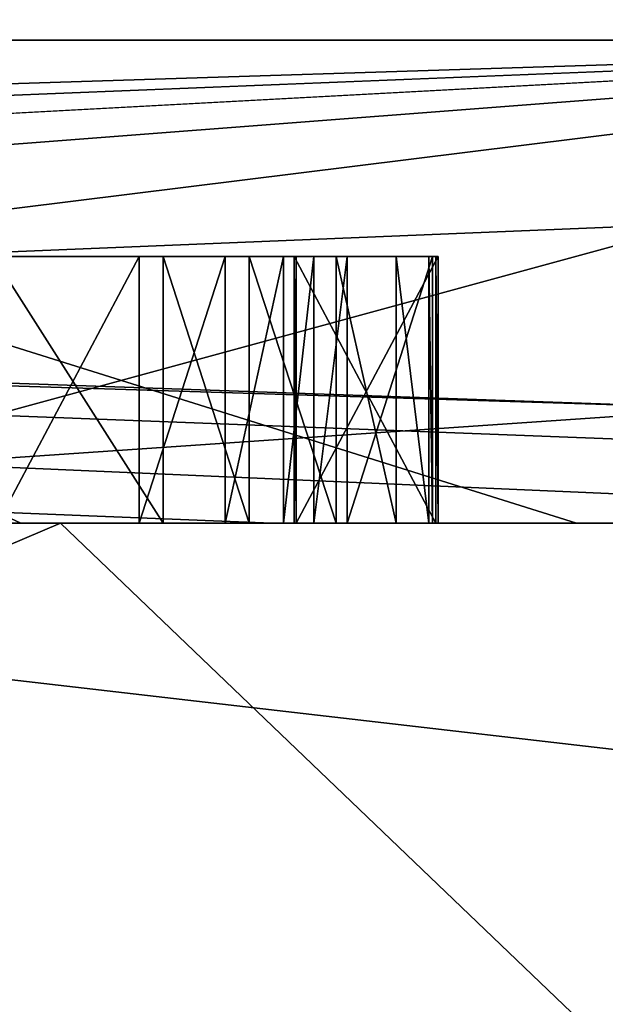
# Model space of a CAD drawing. Header units: millimetres. Extents: x -322 to 175, y 0 to 232.
# Tile 48 of 157: x -133.309 to -133.089, y 60.819 to 61.189. Entities that reach past the tile are written whole.
import ezdxf

# ---------------------------------------------------------------- set-up
doc = ezdxf.new("R2010")
doc.units = ezdxf.units.MM
doc.header["$LTSCALE"] = 65.185185
for name, color, linetype in [('1000', 7, 'CONTINUOUS'), ('1156', 7, 'CONTINUOUS'), ('1157', 7, 'CONTINUOUS'), ('1158', 7, 'CONTINUOUS'), ('1159', 7, 'CONTINUOUS'), ('1160', 7, 'CONTINUOUS'), ('1161', 7, 'CONTINUOUS'), ('1162', 7, 'CONTINUOUS'), ('1163', 7, 'CONTINUOUS'), ('1164', 7, 'CONTINUOUS'), ('1165', 7, 'CONTINUOUS'), ('1166', 7, 'CONTINUOUS'), ('1167', 7, 'CONTINUOUS'), ('1177', 7, 'CONTINUOUS'), ('1178', 7, 'CONTINUOUS'), ('1179', 7, 'CONTINUOUS'), ('1180', 7, 'CONTINUOUS'), ('1299', 7, 'CONTINUOUS'), ('1300', 7, 'CONTINUOUS'), ('908', 7, 'CONTINUOUS'), ('980', 7, 'CONTINUOUS'), ('981', 7, 'CONTINUOUS'), ('982', 7, 'CONTINUOUS'), ('983', 7, 'CONTINUOUS'), ('992', 7, 'CONTINUOUS'), ('993', 7, 'CONTINUOUS'), ('995', 7, 'CONTINUOUS'), ('996', 7, 'CONTINUOUS')]:
    doc.layers.add(name, color=color, linetype=linetype)

msp = doc.modelspace()

# ---------------------------------------------------------------- linework, layer by layer
at = {"layer": '1000', "color": 7, "linetype": 'CONTINUOUS', "true_color": 0xe0f2ff}
for points in [[(-133.92772, 61, 5.22417), (-133.30822, 61, 2.64469), (-133.73693, 61.2, 5.28419), (-133.92772, 61, 5.22417)], [(-133.1, 61, 0), (-133.92772, 61, -5.22417), (-133.73693, 61.2, -5.28419), (-133.1, 61, 0)], [(-133.30822, 61, 2.64469), (-133.1, 61, 0), (-133.73693, 61.2, 5.28419), (-133.30822, 61, 2.64469)], [(-133.1, 61, 0), (-133.73693, 61.2, -5.28419), (-133.73693, 61.2, 5.28419), (-133.1, 61, 0)]]:
    msp.add_3dface(points, dxfattribs=at)
at = {"layer": '1156', "color": 7, "linetype": 'CONTINUOUS', "true_color": 0xe0f2ff}
for points in [[(-133.31706, 61, 0.50014), (-133.26389, 61, 0.5018), (-133.26389, 61.1, 0.5018), (-133.31706, 61, 0.50014)], [(-133.31706, 61.1, 0.50014), (-133.31706, 61, 0.50014), (-133.26389, 61.1, 0.5018), (-133.31706, 61.1, 0.50014)]]:
    msp.add_3dface(points, dxfattribs=at)
at = {"layer": '1157', "color": 7, "linetype": 'CONTINUOUS', "true_color": 0xe0f2ff}
for points in [[(-133.26389, 61, 0.5018), (-133.23167, 61, 0.49238), (-133.23167, 61.1, 0.49238), (-133.26389, 61, 0.5018)], [(-133.26389, 61.1, 0.5018), (-133.26389, 61, 0.5018), (-133.23167, 61.1, 0.49238), (-133.26389, 61.1, 0.5018)]]:
    msp.add_3dface(points, dxfattribs=at)
at = {"layer": '1158', "color": 7, "linetype": 'CONTINUOUS', "true_color": 0xe0f2ff}
for points in [[(-133.23167, 61, 0.49238), (-133.20975, 61, 0.47222), (-133.20975, 61.1, 0.47222), (-133.23167, 61, 0.49238)], [(-133.23167, 61.1, 0.49238), (-133.23167, 61, 0.49238), (-133.20975, 61.1, 0.47222), (-133.23167, 61.1, 0.49238)]]:
    msp.add_3dface(points, dxfattribs=at)
at = {"layer": '1159', "color": 7, "linetype": 'CONTINUOUS', "true_color": 0xe0f2ff}
for points in [[(-133.20975, 61, 0.47222), (-133.19847, 61, 0.45173), (-133.19847, 61.1, 0.45173), (-133.20975, 61, 0.47222)], [(-133.20975, 61.1, 0.47222), (-133.20975, 61, 0.47222), (-133.19847, 61.1, 0.45173), (-133.20975, 61.1, 0.47222)]]:
    msp.add_3dface(points, dxfattribs=at)
at = {"layer": '1160', "color": 7, "linetype": 'CONTINUOUS', "true_color": 0xe0f2ff}
for points in [[(-133.19847, 61, 0.45173), (-133.18588, 61, 0.38959), (-133.18588, 61.1, 0.38959), (-133.19847, 61, 0.45173)], [(-133.19847, 61.1, 0.45173), (-133.19847, 61, 0.45173), (-133.18588, 61.1, 0.38959), (-133.19847, 61.1, 0.45173)]]:
    msp.add_3dface(points, dxfattribs=at)
at = {"layer": '1161', "color": 7, "linetype": 'CONTINUOUS', "true_color": 0xe0f2ff}
for points in [[(-133.18588, 61, 0.38959), (-133.15398, 61, 0.39059), (-133.15398, 61.1, 0.39059), (-133.18588, 61, 0.38959)], [(-133.18588, 61.1, 0.38959), (-133.18588, 61, 0.38959), (-133.15398, 61.1, 0.39059), (-133.18588, 61.1, 0.38959)]]:
    msp.add_3dface(points, dxfattribs=at)
at = {"layer": '1162', "color": 7, "linetype": 'CONTINUOUS', "true_color": 0xe0f2ff}
for points in [[(-133.15398, 61, 0.39059), (-133.15528, 61, 0.43224), (-133.15528, 61.1, 0.43224), (-133.15398, 61, 0.39059)], [(-133.15398, 61.1, 0.39059), (-133.15398, 61, 0.39059), (-133.15528, 61.1, 0.43224), (-133.15398, 61.1, 0.39059)]]:
    msp.add_3dface(points, dxfattribs=at)
at = {"layer": '1163', "color": 7, "linetype": 'CONTINUOUS', "true_color": 0xe0f2ff}
for points in [[(-133.15528, 61, 0.43224), (-133.16754, 61, 0.48396), (-133.16754, 61.1, 0.48396), (-133.15528, 61, 0.43224)], [(-133.15528, 61.1, 0.43224), (-133.15528, 61, 0.43224), (-133.16754, 61.1, 0.48396), (-133.15528, 61.1, 0.43224)]]:
    msp.add_3dface(points, dxfattribs=at)
at = {"layer": '1164', "color": 7, "linetype": 'CONTINUOUS', "true_color": 0xe0f2ff}
for points in [[(-133.16754, 61, 0.48396), (-133.19011, 61, 0.52494), (-133.19011, 61.1, 0.52494), (-133.16754, 61, 0.48396)], [(-133.16754, 61.1, 0.48396), (-133.16754, 61, 0.48396), (-133.19011, 61.1, 0.52494), (-133.16754, 61.1, 0.48396)]]:
    msp.add_3dface(points, dxfattribs=at)
at = {"layer": '1165', "color": 7, "linetype": 'CONTINUOUS', "true_color": 0xe0f2ff}
for points in [[(-133.19011, 61, 0.52494), (-133.22266, 61, 0.54477), (-133.22266, 61.1, 0.54477), (-133.19011, 61, 0.52494)], [(-133.19011, 61.1, 0.52494), (-133.19011, 61, 0.52494), (-133.22266, 61.1, 0.54477), (-133.19011, 61.1, 0.52494)]]:
    msp.add_3dface(points, dxfattribs=at)
at = {"layer": '1166', "color": 7, "linetype": 'CONTINUOUS', "true_color": 0xe0f2ff}
for points in [[(-133.22266, 61, 0.54477), (-133.25488, 61, 0.55419), (-133.25488, 61.1, 0.55419), (-133.22266, 61, 0.54477)], [(-133.22266, 61.1, 0.54477), (-133.22266, 61, 0.54477), (-133.25488, 61.1, 0.55419), (-133.22266, 61.1, 0.54477)]]:
    msp.add_3dface(points, dxfattribs=at)
at = {"layer": '1167', "color": 7, "linetype": 'CONTINUOUS', "true_color": 0xe0f2ff}
for points in [[(-133.25488, 61, 0.55419), (-133.31868, 61, 0.55219), (-133.31868, 61.1, 0.55219), (-133.25488, 61, 0.55419)], [(-133.25488, 61.1, 0.55419), (-133.25488, 61, 0.55419), (-133.31868, 61.1, 0.55219), (-133.25488, 61.1, 0.55419)]]:
    msp.add_3dface(points, dxfattribs=at)
at = {"layer": '1177', "color": 7, "linetype": 'CONTINUOUS', "true_color": 0xe0f2ff}
for points in [[(-133.20499, 61, 0.24683), (-133.1518, 61, 0.2477), (-133.1518, 61.1, 0.2477), (-133.20499, 61, 0.24683)], [(-133.20499, 61.1, 0.24683), (-133.20499, 61, 0.24683), (-133.1518, 61.1, 0.2477), (-133.20499, 61.1, 0.24683)]]:
    msp.add_3dface(points, dxfattribs=at)
at = {"layer": '1178', "color": 7, "linetype": 'CONTINUOUS', "true_color": 0xe0f2ff}
for points in [[(-133.1518, 61, 0.2477), (-133.15265, 61, 0.29977), (-133.15265, 61.1, 0.29977), (-133.1518, 61, 0.2477)], [(-133.1518, 61.1, 0.2477), (-133.1518, 61, 0.2477), (-133.15265, 61.1, 0.29977), (-133.1518, 61.1, 0.2477)]]:
    msp.add_3dface(points, dxfattribs=at)
at = {"layer": '1179', "color": 7, "linetype": 'CONTINUOUS', "true_color": 0xe0f2ff}
for points in [[(-133.15265, 61, 0.29977), (-133.20583, 61, 0.29891), (-133.20583, 61.1, 0.29891), (-133.15265, 61, 0.29977)], [(-133.15265, 61.1, 0.29977), (-133.15265, 61, 0.29977), (-133.20583, 61.1, 0.29891), (-133.15265, 61.1, 0.29977)]]:
    msp.add_3dface(points, dxfattribs=at)
at = {"layer": '1180', "color": 7, "linetype": 'CONTINUOUS', "true_color": 0xe0f2ff}
for points in [[(-133.20583, 61, 0.29891), (-133.20499, 61, 0.24683), (-133.20499, 61.1, 0.24683), (-133.20583, 61, 0.29891)], [(-133.20583, 61, 0.29891), (-133.20499, 61.1, 0.24683), (-133.20583, 61.1, 0.29891), (-133.20583, 61, 0.29891)]]:
    msp.add_3dface(points, dxfattribs=at)
at = {"layer": '1299', "color": 7, "linetype": 'CONTINUOUS', "true_color": 0xe0f2ff}
for points in [[(-133.20499, 61.1, 0.24683), (-133.15265, 61.1, 0.29977), (-133.20583, 61.1, 0.29891), (-133.20499, 61.1, 0.24683)], [(-133.20499, 61.1, 0.24683), (-133.1518, 61.1, 0.2477), (-133.15265, 61.1, 0.29977), (-133.20499, 61.1, 0.24683)]]:
    msp.add_3dface(points, dxfattribs=at)
at = {"layer": '1300', "color": 7, "linetype": 'CONTINUOUS', "true_color": 0xe0f2ff}
for points in [[(-133.31706, 61.1, 0.50014), (-133.26389, 61.1, 0.5018), (-133.31868, 61.1, 0.55219), (-133.31706, 61.1, 0.50014)], [(-133.26389, 61.1, 0.5018), (-133.25488, 61.1, 0.55419), (-133.31868, 61.1, 0.55219), (-133.26389, 61.1, 0.5018)], [(-133.26389, 61.1, 0.5018), (-133.23167, 61.1, 0.49238), (-133.25488, 61.1, 0.55419), (-133.26389, 61.1, 0.5018)], [(-133.23167, 61.1, 0.49238), (-133.22266, 61.1, 0.54477), (-133.25488, 61.1, 0.55419), (-133.23167, 61.1, 0.49238)], [(-133.23167, 61.1, 0.49238), (-133.20975, 61.1, 0.47222), (-133.22266, 61.1, 0.54477), (-133.23167, 61.1, 0.49238)], [(-133.20975, 61.1, 0.47222), (-133.19847, 61.1, 0.45173), (-133.22266, 61.1, 0.54477), (-133.20975, 61.1, 0.47222)], [(-133.19847, 61.1, 0.45173), (-133.19011, 61.1, 0.52494), (-133.22266, 61.1, 0.54477), (-133.19847, 61.1, 0.45173)], [(-133.19847, 61.1, 0.45173), (-133.18588, 61.1, 0.38959), (-133.19011, 61.1, 0.52494), (-133.19847, 61.1, 0.45173)], [(-133.18588, 61.1, 0.38959), (-133.16754, 61.1, 0.48396), (-133.19011, 61.1, 0.52494), (-133.18588, 61.1, 0.38959)], [(-133.18588, 61.1, 0.38959), (-133.15398, 61.1, 0.39059), (-133.16754, 61.1, 0.48396), (-133.18588, 61.1, 0.38959)], [(-133.15398, 61.1, 0.39059), (-133.15528, 61.1, 0.43224), (-133.16754, 61.1, 0.48396), (-133.15398, 61.1, 0.39059)]]:
    msp.add_3dface(points, dxfattribs=at)
at = {"layer": '908', "color": 7, "linetype": 'CONTINUOUS', "true_color": 0xe0f2ff}
for points in [[(-135.22604, 61, 13.30557), (-133.81941, 61, 11.75538), (-133.21423, 61, 10.65578), (-135.22604, 61, 13.30557)], [(-133.29346, 61, 8.51202), (-134.83077, 61, 11.02078), (-133.46702, 61, 8.90294), (-133.29346, 61, 8.51202)], [(-134.83077, 61, -11.02077), (-133.29346, 61, -8.51201), (-134.32269, 61, -10.33556), (-134.83077, 61, -11.02077)], [(-134.32269, 61, -10.33556), (-133.29346, 61, -8.51201), (-133.5213, 61, -9.00301), (-134.32269, 61, -10.33556)], [(-132.17966, 61, -9.07942), (-133.81941, 61, -11.75538), (-133.67028, 61, -11.34231), (-132.17966, 61, -9.07942)], [(-133.81941, 61, 11.75538), (-132.17966, 61, 9.07942), (-133.21423, 61, 10.65578), (-133.81941, 61, 11.75538)], [(-132.00761, 61, -8.46059), (-132.17966, 61, -9.07942), (-133.67028, 61, -11.34231), (-132.00761, 61, -8.46059)], [(-133.5213, 61, -9.00301), (-133.29346, 61, -8.51201), (-132.8329, 61, -7.60873), (-133.5213, 61, -9.00301)], [(-132.78709, 61, 7.50451), (-133.29346, 61, 8.51202), (-133.46702, 61, 8.90294), (-132.78709, 61, 7.50451)], [(-132.16759, 61, 5.79381), (-133.29346, 61, 8.51202), (-132.2252, 61, 6.05461), (-132.16759, 61, 5.79381)], [(-132.2252, 61, 6.05461), (-133.29346, 61, 8.51202), (-132.78709, 61, 7.50451), (-132.2252, 61, 6.05461)], [(-133.29346, 61, -8.51201), (-132.16759, 61, -5.79381), (-132.8329, 61, -7.60873), (-133.29346, 61, -8.51201)], [(-133.21423, 61, 10.65578), (-132.17966, 61, 9.07942), (-131.67242, 61, 7.70763), (-133.21423, 61, 10.65578)]]:
    msp.add_3dface(points, dxfattribs=at)
at = {"layer": '980', "color": 7, "linetype": 'CONTINUOUS', "true_color": 0xe0f2ff}
for points in [[(-131.25, 61), (-132.25, 60), (-135.63981, 59.99999, 10.43299), (-131.25, 61)], [(-134.83077, 61, 11.02078), (-133.29346, 61, 8.51202), (-135.63981, 59.99999, 10.43299), (-134.83077, 61, 11.02078)], [(-133.29346, 61, 8.51202), (-132.16759, 61, 5.79381), (-135.63981, 59.99999, 10.43299), (-133.29346, 61, 8.51202)], [(-132.16759, 61, 5.79381), (-131.4808, 61, 2.93294), (-135.63981, 59.99999, 10.43299), (-132.16759, 61, 5.79381)], [(-131.4808, 61, 2.93294), (-131.25, 61), (-135.63981, 59.99999, 10.43299), (-131.4808, 61, 2.93294)]]:
    msp.add_3dface(points, dxfattribs=at)
at = {"layer": '981', "color": 7, "linetype": 'CONTINUOUS', "true_color": 0xe0f2ff}
for points in [[(-135.6398, 59.99999, -10.43299), (-132.25, 60), (-134.83077, 61, -11.02077), (-135.6398, 59.99999, -10.43299)], [(-132.25, 60), (-133.29346, 61, -8.51201), (-134.83077, 61, -11.02077), (-132.25, 60)], [(-132.25, 60), (-132.16759, 61, -5.79381), (-133.29346, 61, -8.51201), (-132.25, 60)]]:
    msp.add_3dface(points, dxfattribs=at)
at = {"layer": '982', "color": 7, "linetype": 'CONTINUOUS', "true_color": 0xe0f2ff}
for points in [[(-132.17966, 61, 9.07942), (-133.81941, 61, 11.75538), (-129.5, 60.5), (-132.17966, 61, 9.07942)], [(-129.5, 60.5), (-133.81941, 61, 11.75538), (-133.4149, 60.50001, 12.04925), (-129.5, 60.5)]]:
    msp.add_3dface(points, dxfattribs=at)
at = {"layer": '983', "color": 7, "linetype": 'CONTINUOUS', "true_color": 0xe0f2ff}
for points in [[(-133.81941, 61, -11.75538), (-132.17966, 61, -9.07942), (-133.4149, 60.50001, -12.04925), (-133.81941, 61, -11.75538)], [(-132.17966, 61, -9.07942), (-130.97876, 61, -6.18003), (-133.4149, 60.50001, -12.04925), (-132.17966, 61, -9.07942)], [(-130.97876, 61, -6.18003), (-130.24618, 61, -3.12844), (-133.4149, 60.50001, -12.04925), (-130.97876, 61, -6.18003)], [(-130.24618, 61, -3.12844), (-130, 61), (-133.4149, 60.50001, -12.04925), (-130.24618, 61, -3.12844)], [(-130, 61), (-129.5, 60.5), (-133.4149, 60.50001, -12.04925), (-130, 61)]]:
    msp.add_3dface(points, dxfattribs=at)
at = {"layer": '992', "color": 7, "linetype": 'CONTINUOUS', "true_color": 0xe0f2ff}
for points in [[(-133.30822, 61, 2.64469), (-133.92772, 61, 5.22417), (-134.50518, 61, 5.03651), (-133.30822, 61, 2.64469)], [(-133.30822, 61, 2.64469), (-134.50518, 61, 5.03651), (-133.65894, 61, 0.54157), (-133.30822, 61, 2.64469)], [(-133.92772, 61, -5.22417), (-133.1, 61, 0), (-134.50518, 61, -5.03651), (-133.92772, 61, -5.22417)], [(-134.50518, 61, -5.03651), (-133.1, 61, 0), (-133.32982, 61, -0.57206), (-134.50518, 61, -5.03651)], [(-133.36447, 61, 0.65498), (-133.30822, 61, 2.64469), (-133.65894, 61, 0.54157), (-133.36447, 61, 0.65498)], [(-133.18588, 61, 0.38959), (-133.35666, 61, 0.4051), (-133.65258, 61, 0.29165), (-133.18588, 61, 0.38959)], [(-133.3122, 61, 0.29718), (-133.18588, 61, 0.38959), (-133.65258, 61, 0.29165), (-133.3122, 61, 0.29718)], [(-133.20499, 61, 0.24683), (-133.31135, 61, 0.24511), (-133.64961, 61, 0.15625), (-133.20499, 61, 0.24683)], [(-133.1518, 61, 0.2477), (-133.20499, 61, 0.24683), (-133.64961, 61, 0.15625), (-133.1518, 61, 0.2477)], [(-133.30919, 61, 0.15549), (-133.1518, 61, 0.2477), (-133.64961, 61, 0.15625), (-133.30919, 61, 0.15549)], [(-133.1, 61, 0), (-133.34191, 61, -0.20902), (-133.39693, 61, -0.31998), (-133.1, 61, 0)], [(-133.37566, 61, -0.32061), (-133.1, 61, 0), (-133.39693, 61, -0.31998), (-133.37566, 61, -0.32061)], [(-133.3547, 61, -0.33164), (-133.1, 61, 0), (-133.37566, 61, -0.32061), (-133.3547, 61, -0.33164)], [(-133.32193, 61, 0.65631), (-133.30822, 61, 2.64469), (-133.36447, 61, 0.65498), (-133.32193, 61, 0.65631)], [(-133.31413, 61, 0.40643), (-133.35666, 61, 0.4051), (-133.18588, 61, 0.38959), (-133.31413, 61, 0.40643)], [(-133.33404, 61, -0.35309), (-133.1, 61, 0), (-133.3547, 61, -0.33164), (-133.33404, 61, -0.35309)], [(-133.32036, 61, -0.08407), (-133.1, 61, 0), (-133.3522, 61, -0.05275), (-133.32036, 61, -0.08407)], [(-133.3522, 61, -0.05275), (-133.1, 61, 0), (-133.32022, 61, -0.02157), (-133.3522, 61, -0.05275)], [(-133.34191, 61, -0.20902), (-133.1, 61, 0), (-133.32059, 61, -0.18823), (-133.34191, 61, -0.20902)], [(-133.32402, 61, -0.37423), (-133.1, 61, 0), (-133.33404, 61, -0.35309), (-133.32402, 61, -0.37423)], [(-133.32982, 61, -0.57206), (-133.1, 61, 0), (-133.31735, 61, -0.5099), (-133.32982, 61, -0.57206)], [(-133.31552, 61, -0.44742), (-133.1, 61, 0), (-133.32402, 61, -0.37423), (-133.31552, 61, -0.44742)], [(-133.25488, 61, 0.55419), (-133.30822, 61, 2.64469), (-133.32193, 61, 0.65631), (-133.25488, 61, 0.55419)], [(-133.31868, 61, 0.55219), (-133.25488, 61, 0.55419), (-133.32193, 61, 0.65631), (-133.31868, 61, 0.55219)], [(-133.32059, 61, -0.18823), (-133.1, 61, 0), (-133.30988, 61, -0.15701), (-133.32059, 61, -0.18823)], [(-133.30979, 61, -0.11534), (-133.1, 61, 0), (-133.32036, 61, -0.08407), (-133.30979, 61, -0.11534)], [(-133.32022, 61, -0.02157), (-133.1, 61, 0), (-133.30951, 61, 0.00966), (-133.32022, 61, -0.02157)], [(-133.30942, 61, 0.05132), (-133.1518, 61, 0.2477), (-133.31999, 61, 0.0826), (-133.30942, 61, 0.05132)], [(-133.31999, 61, 0.0826), (-133.1518, 61, 0.2477), (-133.3093, 61, 0.10341), (-133.31999, 61, 0.0826)], [(-133.31735, 61, -0.5099), (-133.1, 61, 0), (-133.31552, 61, -0.44742), (-133.31735, 61, -0.5099)], [(-133.31706, 61, 0.50014), (-133.31413, 61, 0.40643), (-133.23167, 61, 0.49238), (-133.31706, 61, 0.50014)], [(-133.26389, 61, 0.5018), (-133.31706, 61, 0.50014), (-133.23167, 61, 0.49238), (-133.26389, 61, 0.5018)], [(-133.23167, 61, 0.49238), (-133.31413, 61, 0.40643), (-133.20975, 61, 0.47222), (-133.23167, 61, 0.49238)], [(-133.20975, 61, 0.47222), (-133.31413, 61, 0.40643), (-133.19847, 61, 0.45173), (-133.20975, 61, 0.47222)], [(-133.19847, 61, 0.45173), (-133.31413, 61, 0.40643), (-133.18588, 61, 0.38959), (-133.19847, 61, 0.45173)], [(-133.18588, 61, 0.38959), (-133.3122, 61, 0.29718), (-133.20583, 61, 0.29891), (-133.18588, 61, 0.38959)], [(-133.3122, 61, 0.29718), (-133.31135, 61, 0.24511), (-133.20499, 61, 0.24683), (-133.3122, 61, 0.29718)], [(-133.3122, 61, 0.29718), (-133.20499, 61, 0.24683), (-133.20583, 61, 0.29891), (-133.3122, 61, 0.29718)], [(-133.30988, 61, -0.15701), (-133.1, 61, 0), (-133.30979, 61, -0.11534), (-133.30988, 61, -0.15701)], [(-133.1, 61, 0), (-133.1518, 61, 0.2477), (-133.30951, 61, 0.00966), (-133.1, 61, 0)], [(-133.30951, 61, 0.00966), (-133.1518, 61, 0.2477), (-133.30942, 61, 0.05132), (-133.30951, 61, 0.00966)], [(-133.3093, 61, 0.10341), (-133.1518, 61, 0.2477), (-133.30919, 61, 0.15549), (-133.3093, 61, 0.10341)], [(-133.1, 61, 0), (-133.30822, 61, 2.64469), (-133.15528, 61, 0.43224), (-133.1, 61, 0)], [(-133.15528, 61, 0.43224), (-133.30822, 61, 2.64469), (-133.16754, 61, 0.48396), (-133.15528, 61, 0.43224)], [(-133.16754, 61, 0.48396), (-133.30822, 61, 2.64469), (-133.19011, 61, 0.52494), (-133.16754, 61, 0.48396)], [(-133.19011, 61, 0.52494), (-133.30822, 61, 2.64469), (-133.22266, 61, 0.54477), (-133.19011, 61, 0.52494)], [(-133.22266, 61, 0.54477), (-133.30822, 61, 2.64469), (-133.25488, 61, 0.55419), (-133.22266, 61, 0.54477)], [(-133.15265, 61, 0.29977), (-133.18588, 61, 0.38959), (-133.20583, 61, 0.29891), (-133.15265, 61, 0.29977)], [(-133.15398, 61, 0.39059), (-133.18588, 61, 0.38959), (-133.15265, 61, 0.29977), (-133.15398, 61, 0.39059)], [(-133.15398, 61, 0.39059), (-133.1, 61, 0), (-133.15528, 61, 0.43224), (-133.15398, 61, 0.39059)], [(-133.1, 61, 0), (-133.15398, 61, 0.39059), (-133.1518, 61, 0.2477), (-133.1, 61, 0)], [(-133.1518, 61, 0.2477), (-133.15398, 61, 0.39059), (-133.15265, 61, 0.29977), (-133.1518, 61, 0.2477)]]:
    msp.add_3dface(points, dxfattribs=at)
at = {"layer": '993', "color": 7, "linetype": 'CONTINUOUS', "true_color": 0xe0f2ff}
for points in [[(-139.72053, 66.11021, 14.14848), (-133.36747, 66.11021, 5.40424), (-132.80286, 61.18118, 7.03009), (-139.72053, 66.11021, 14.14848)], [(-139.64252, 61.18118, 15.42357), (-139.72053, 66.11021, 14.14848), (-132.80286, 61.18118, 7.03009), (-139.64252, 61.18118, 15.42357)], [(-131.80404, 61.18118, -3.75109), (-133.36747, 66.11021, -5.40424), (-136.9853, 61.18118, -13.25825), (-131.80404, 61.18118, -3.75109)], [(-133.36747, 66.11021, 5.40424), (-133.36747, 66.11021, -5.40424), (-131.80404, 61.18118, -3.75109), (-133.36747, 66.11021, 5.40424)], [(-132.80286, 61.18118, 7.03009), (-133.36747, 66.11021, 5.40424), (-131.80404, 61.18118, -3.75109), (-132.80286, 61.18118, 7.03009)]]:
    msp.add_3dface(points, dxfattribs=at)
at = {"layer": '995', "color": 7, "linetype": 'CONTINUOUS', "true_color": 0xe0f2ff}
for points in [[(-135.22604, 61, 13.30557), (-133.21423, 61, 10.65578), (-138.60556, 61.21787, 16.53588), (-135.22604, 61, 13.30557)], [(-133.21423, 61, 10.65578), (-131.67242, 61, 7.70763), (-138.60556, 61.21787, 16.53588), (-133.21423, 61, 10.65578)], [(-131.67242, 61, 7.70763), (-131.2348, 61.21787, 7.15094), (-138.60556, 61.21787, 16.53588), (-131.67242, 61, 7.70763)], [(-135.79018, 61, -13.90644), (-136.63561, 61.21787, -14.98872), (-130.49055, 61.21787, -4.75919), (-135.79018, 61, -13.90644)], [(-133.67028, 61, -11.34231), (-135.79018, 61, -13.90644), (-130.49055, 61.21787, -4.75919), (-133.67028, 61, -11.34231)], [(-132.00761, 61, -8.46059), (-133.67028, 61, -11.34231), (-130.49055, 61.21787, -4.75919), (-132.00761, 61, -8.46059)]]:
    msp.add_3dface(points, dxfattribs=at)
at = {"layer": '996', "color": 7, "linetype": 'CONTINUOUS', "true_color": 0xe0f2ff}
for points in [[(-138.44759, 61, 14.8035), (-139.64252, 61.18118, 15.42357), (-132.80286, 61.18118, 7.03009), (-138.44759, 61, 14.8035)], [(-137.26239, 61, 13.79692), (-138.44759, 61, 14.8035), (-132.80286, 61.18118, 7.03009), (-137.26239, 61, 13.79692)], [(-136.16453, 61, 12.69573), (-137.26239, 61, 13.79692), (-132.80286, 61.18118, 7.03009), (-136.16453, 61, 12.69573)], [(-133.5213, 61, -9.00301), (-132.8329, 61, -7.60873), (-136.9853, 61.18118, -13.25825), (-133.5213, 61, -9.00301)], [(-132.8329, 61, -7.60873), (-132.26223, 61, -6.16226), (-136.9853, 61.18118, -13.25825), (-132.8329, 61, -7.60873)], [(-132.26223, 61, -6.16226), (-131.81319, 61, -4.67354), (-136.9853, 61.18118, -13.25825), (-132.26223, 61, -6.16226)], [(-131.81319, 61, -4.67354), (-131.80404, 61.18118, -3.75109), (-136.9853, 61.18118, -13.25825), (-131.81319, 61, -4.67354)], [(-135.16155, 61, 11.50748), (-136.16453, 61, 12.69573), (-132.80286, 61.18118, 7.03009), (-135.16155, 61, 11.50748)], [(-134.26032, 61, 10.24032), (-135.16155, 61, 11.50748), (-132.80286, 61.18118, 7.03009), (-134.26032, 61, 10.24032)], [(-133.46702, 61, 8.90294), (-134.26032, 61, 10.24032), (-132.80286, 61.18118, 7.03009), (-133.46702, 61, 8.90294)], [(-132.78709, 61, 7.50451), (-133.46702, 61, 8.90294), (-132.80286, 61.18118, 7.03009), (-132.78709, 61, 7.50451)]]:
    msp.add_3dface(points, dxfattribs=at)

doc.saveas('drawing.dxf')
